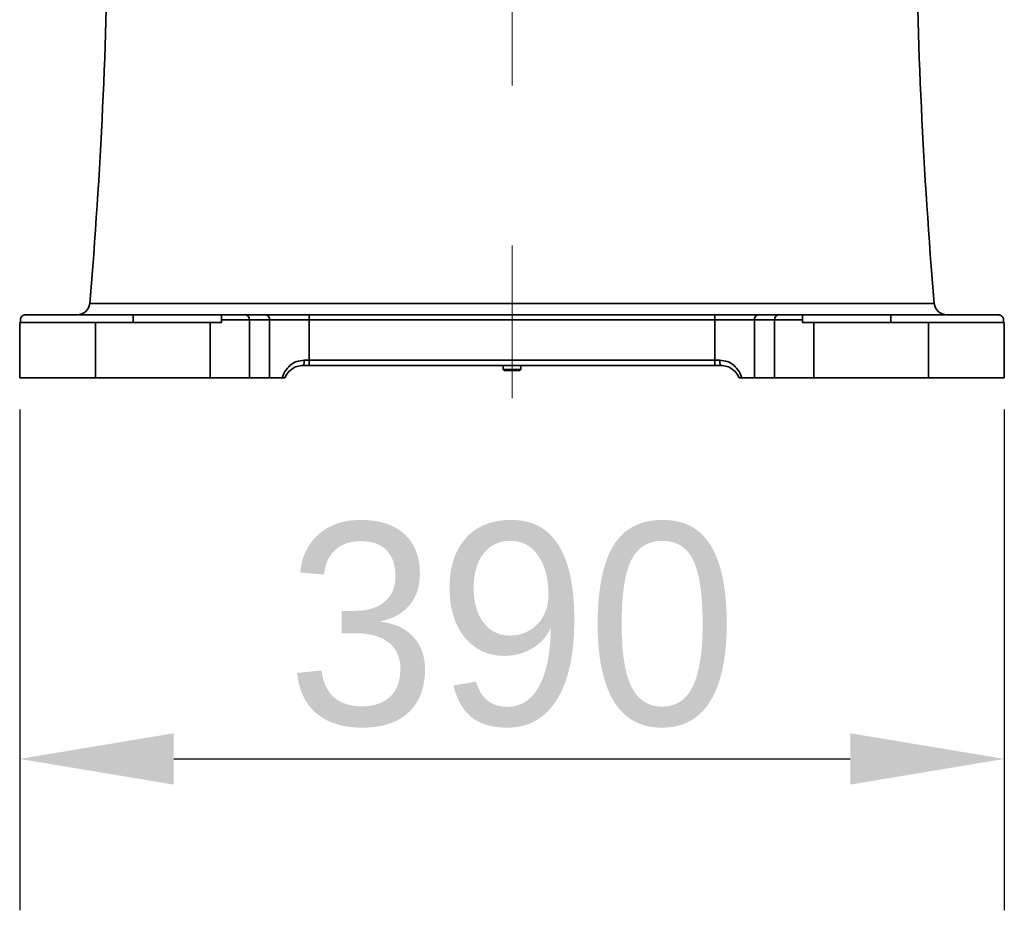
# Model space of a CAD drawing. Header units: millimetres. Extents: x -8713 to 3261, y -18743 to -8704.
# Tile 35 of 156: x -7023 to -6633, y -12874 to -12521. Entities that reach past the tile are written whole.
import ezdxf

# ---------------------------------------------------------------- set-up
doc = ezdxf.new("R2010")
doc.units = ezdxf.units.MM
doc.header["$LTSCALE"] = 10
doc.header["$PDSIZE"] = -1
doc.linetypes.add('CENTER', pattern=[50.8, 31.75, -6.35, 6.35, -6.35])
doc.layers.get('Defpoints').update_dxf_attribs({"true_color": 0x5e5e5e})
doc.layers.add('中心线层', color=1, linetype='CENTER')
doc.dimstyles.new('ISO-25', dxfattribs={"dimscale": 20, "dimtxt": 4, "dimasz": 3.05, "dimexe": 3, "dimexo": 0.625, "dimtad": 1, "dimdec": 0, "dimtxsty": 'Standard', "dimcen": 2.5, "dimclrd": 1, "dimclre": 1, "dimclrt": 4, "dimadec": 1, "dimazin": 2, "dimtfac": 1, "dimtdec": 0, "dimtmove": 0, "dimatfit": 0, "dimfxl": 1, "dimarcsym": 0})

# ---------------------------------------------------------------- blocks, each defined once
blk = doc.blocks.new('*D185')
at = {"layer": 'Defpoints', "color": 0, "linetype": 'ByBlock', "lineweight": 20, "transparency": 16777216}
for p in [(-7022.86, -12663.12), (-6632.86, -12663.12), (-6632.86, -12814.08)]:
    blk.add_point(p, dxfattribs=at)
at = {"layer": '中心线层', "color": 1, "linetype": 'ByBlock', "lineweight": -2, "transparency": 16777216}
for p, q in [((-7022.86, -12675.62), (-7022.86, -12874.08)), ((-6632.86, -12675.62), (-6632.86, -12874.08)), ((-6961.86, -12814.08), (-6693.86, -12814.08))]:
    blk.add_line(p, q, dxfattribs=at)
at = {"layer": '中心线层', "color": 1, "linetype": 'ByBlock', "lineweight": 20, "transparency": 16777216}
for points in [[(-6961.86, -12803.92), (-6961.86, -12824.25), (-7022.86, -12814.08)], [(-6693.86, -12803.92), (-6693.86, -12824.25), (-6632.86, -12814.08)]]:
    blk.add_solid(points, dxfattribs=at)
at = {"layer": '中心线层', "color": 4, "linetype": 'ByBlock', "lineweight": 20, "transparency": 16777216, "insert": (-6827.86, -12761.13), "char_height": 80, "attachment_point": 5}
blk.add_mtext('390', dxfattribs=at)

msp = doc.modelspace()

# ---------------------------------------------------------------- linework, layer by layer
at = {"linetype": 'Continuous', "lineweight": 35}
for p, q in [((-6660.6, -12633.55), (-6995.12, -12633.55)), ((-6977.86, -12638.12), (-7020.56, -12638.12)), ((-6977.86, -12641.12), (-6977.86, -12638.12)), ((-6942.86, -12638.12), (-6977.86, -12638.12)), ((-6942.86, -12638.12), (-6933.42, -12638.12)), ((-6933.42, -12638.12), (-6925.43, -12638.12)), ((-6925.43, -12638.12), (-6908.25, -12638.12)), ((-6908.25, -12640.12), (-6908.25, -12638.12)), ((-6908.25, -12638.12), (-6747.47, -12638.12)), ((-6747.47, -12640.12), (-6747.47, -12638.12)), ((-6747.47, -12638.12), (-6730.29, -12638.12)), ((-6730.29, -12638.12), (-6722.3, -12638.12)), ((-6722.3, -12638.12), (-6712.86, -12638.12)), ((-6677.86, -12638.12), (-6712.86, -12638.12)), ((-6677.86, -12638.12), (-6677.86, -12641.12)), ((-6635.16, -12638.12), (-6677.86, -12638.12)), ((-7022.86, -12641.12), (-7022.86, -12663.12)), ((-6992.86, -12641.12), (-7022.86, -12641.12)), ((-7022.59, -12640.12), (-7022.59, -12641.12)), ((-6992.86, -12663.12), (-6992.86, -12641.12)), ((-6947.47, -12641.12), (-6992.86, -12641.12)), ((-6947.47, -12663.12), (-6947.47, -12641.12)), ((-6947.47, -12641.12), (-6942.86, -12641.12)), ((-6942.86, -12641.12), (-6942.86, -12640.12)), ((-6931.85, -12640.12), (-6942.86, -12640.12)), ((-6931.85, -12640.12), (-6931.85, -12663.12)), ((-6923.86, -12640.12), (-6931.85, -12640.12)), ((-6923.86, -12663.12), (-6923.86, -12640.12)), ((-6908.25, -12640.12), (-6923.86, -12640.12)), ((-6908.25, -12640.12), (-6908.25, -12656.12)), ((-6747.47, -12640.12), (-6908.25, -12640.12)), ((-6731.85, -12640.12), (-6747.47, -12640.12)), ((-6747.47, -12656.12), (-6747.47, -12640.12)), ((-6723.86, -12640.12), (-6731.85, -12640.12)), ((-6731.85, -12640.12), (-6731.85, -12663.12)), ((-6723.86, -12663.12), (-6723.86, -12640.12)), ((-6712.86, -12640.12), (-6723.86, -12640.12)), ((-6712.86, -12640.12), (-6712.86, -12641.12)), ((-6712.86, -12641.12), (-6708.25, -12641.12)), ((-6708.25, -12641.12), (-6708.25, -12663.12)), ((-6708.25, -12641.12), (-6662.86, -12641.12)), ((-6662.86, -12641.12), (-6662.86, -12663.12)), ((-6632.86, -12641.12), (-6662.86, -12641.12)), ((-6633.13, -12641.12), (-6633.13, -12640.12)), ((-6632.86, -12663.12), (-6632.86, -12641.12)), ((-6908.25, -12658.12), (-6910.44, -12658.12)), ((-6910.24, -12656.12), (-6908.25, -12656.12)), ((-6908.25, -12656.12), (-6908.25, -12658.12)), ((-6908.25, -12656.12), (-6747.47, -12656.12)), ((-6747.47, -12658.12), (-6908.25, -12658.12)), ((-6831.36, -12658.12), (-6831.36, -12659.77)), ((-6824.36, -12659.77), (-6824.36, -12658.12)), ((-6747.47, -12656.12), (-6745.48, -12656.12)), ((-6747.47, -12656.12), (-6747.47, -12658.12)), ((-6745.28, -12658.12), (-6747.47, -12658.12)), ((-7022.86, -12663.12), (-6992.86, -12663.12)), ((-6947.47, -12663.12), (-6992.86, -12663.12)), ((-6931.85, -12663.12), (-6947.47, -12663.12)), ((-6923.86, -12663.12), (-6931.85, -12663.12)), ((-6918.92, -12663.12), (-6923.86, -12663.12)), ((-6831.36, -12659.77), (-6831.01, -12660.12)), ((-6831.36, -12659.77), (-6824.36, -12659.77)), ((-6824.71, -12660.12), (-6831.01, -12660.12)), ((-6824.71, -12660.12), (-6824.36, -12659.77)), ((-6731.85, -12663.12), (-6736.8, -12663.12)), ((-6723.86, -12663.12), (-6731.85, -12663.12)), ((-6708.25, -12663.12), (-6723.86, -12663.12)), ((-6662.86, -12663.12), (-6708.25, -12663.12)), ((-6632.86, -12663.12), (-6662.86, -12663.12))]:
    msp.add_line(p, q, dxfattribs=at)
for centre, radius, start, end in [((-8992.86, -12463.12), 2005, 355.12398, 359.57242), ((-4662.86, -12463.12), 2005, 180.42758, 184.87602), ((-7000.1, -12633.12), 5, 270, 355.124), ((-6655.62, -12633.12), 5, 184.876, 270), ((-6933.67, -12639.93), 1.82, 353.8526, 82.1177), ((-6925.68, -12639.93), 1.82, 353.8526, 82.1177), ((-6730.04, -12639.93), 1.82, 97.8823, 186.1474), ((-6722.05, -12639.93), 1.82, 97.8823, 186.1474), ((-6915.4, -12656.62), 5.18, 343.1162, 5.4817), ((-6740.32, -12656.62), 5.18, 174.5183, 196.8838)]:
    msp.add_arc(centre, radius, start, end, dxfattribs=at)
for points, knots in [([(-7020.56, -12638.12), (-7020.79, -12638.15), (-7021.25, -12638.19), (-7021.87, -12638.54), (-7022.32, -12639.06), (-7022.56, -12639.62), (-7022.58, -12639.99), (-7022.59, -12640.12)], [0, 0, 0, 0, 0.218982, 0.438036, 0.655098, 0.868974, 1, 1, 1, 1]), ([(-6942.86, -12640.12), (-6942.86, -12639.9), (-6942.86, -12639.46), (-6942.86, -12638.87), (-6942.86, -12638.42), (-6942.86, -12638.16), (-6942.86, -12638.14), (-6942.86, -12638.12)], [0, 0, 0, 0, 0.2069912, 0.4139024, 0.6231108, 0.8377456, 1, 1, 1, 1]), ([(-6712.86, -12638.12), (-6712.86, -12638.15), (-6712.86, -12638.19), (-6712.86, -12638.55), (-6712.86, -12639.08), (-6712.86, -12639.64), (-6712.86, -12640), (-6712.86, -12640.12)], [0, 0, 0, 0, 0.223442, 0.4470356, 0.6663988, 0.879286, 1, 1, 1, 1]), ([(-6633.13, -12640.12), (-6633.15, -12639.9), (-6633.2, -12639.46), (-6633.54, -12638.86), (-6634.04, -12638.41), (-6634.62, -12638.16), (-6635, -12638.13), (-6635.16, -12638.12)], [0, 0, 0, 0, 0.21081, 0.421579, 0.633543, 0.848282, 1, 1, 1, 1]), ([(-6918.92, -12663.12), (-6918.58, -12662.23), (-6917.86, -12660.3), (-6915.86, -12658.06), (-6913.24, -12656.44), (-6911.24, -12656.23), (-6910.24, -12656.12)], [0, 0, 0, 0, 0.237122, 0.509695, 0.756682, 1, 1, 1, 1]), ([(-6910.44, -12658.12), (-6911.32, -12658.21), (-6913.07, -12658.38), (-6915.36, -12659.66), (-6916.97, -12661.28), (-6917.62, -12662.62), (-6917.86, -12663.12)], [0, 0, 0, 0, 0.2653191, 0.5333255, 0.8226734, 1, 1, 1, 1]), ([(-6745.48, -12656.12), (-6744.48, -12656.23), (-6742.48, -12656.44), (-6739.86, -12658.06), (-6737.86, -12660.3), (-6737.14, -12662.23), (-6736.8, -12663.12)], [0, 0, 0, 0, 0.243318, 0.490305, 0.762878, 1, 1, 1, 1]), ([(-6737.86, -12663.12), (-6738.1, -12662.62), (-6738.75, -12661.28), (-6740.36, -12659.66), (-6742.65, -12658.38), (-6744.4, -12658.21), (-6745.28, -12658.12)], [0, 0, 0, 0, 0.1773266, 0.4666745, 0.7346809, 1, 1, 1, 1]), ([(-6917.86, -12663.12), (-6917.89, -12663.12), (-6917.94, -12663.12), (-6918.31, -12663.12), (-6918.71, -12663.12), (-6918.92, -12663.12)], [0, 0, 0, 0, 0.32133, 0.6418363, 1, 1, 1, 1]), ([(-6736.8, -12663.12), (-6737.01, -12663.12), (-6737.41, -12663.12), (-6737.79, -12663.12), (-6737.84, -12663.12), (-6737.86, -12663.12)], [0, 0, 0, 0, 0.347863, 0.695841, 1, 1, 1, 1])]:
    msp.add_open_spline(points, degree=3, knots=knots, dxfattribs=at)
at = {"layer": '中心线层', "color": 4, "linetype": 'CENTER', "lineweight": 20}
msp.add_line((-6827.83, -11086.66), (-6827.83, -12671.11), dxfattribs=at)

# ---------------------------------------------------------------- dimensions: what is measured, and where the dimension line sits
at = {"layer": '中心线层', "linetype": 'ByBlock', "lineweight": 20}
dim = msp.add_linear_dim(base=(-6632.86, -12814.08), p1=(-7022.86, -12663.12), p2=(-6632.86, -12663.12), dimstyle='ISO-25', dxfattribs=at)
dim.commit()
dim.dimension.update_dxf_attribs({"geometry": '*D185', "text_midpoint": (-6827.86, -12761.13)})

doc.saveas('drawing.dxf')
